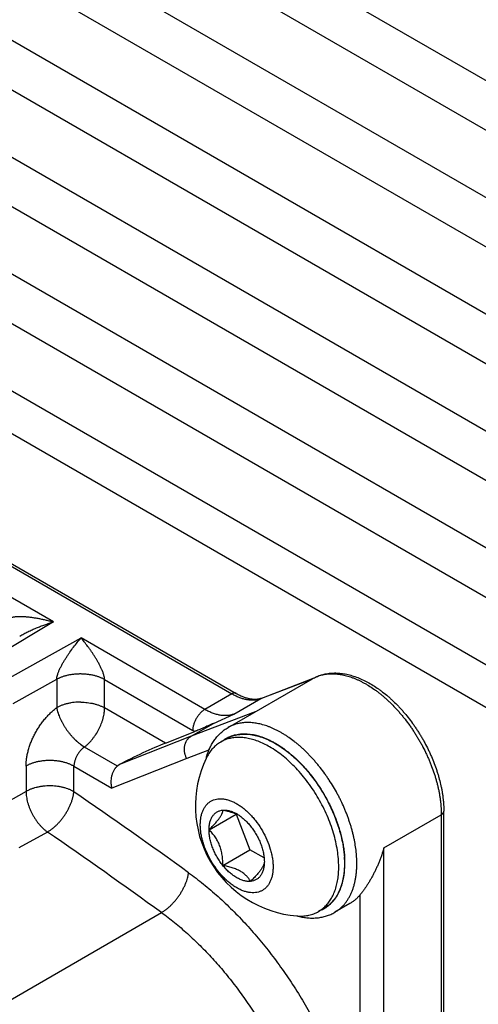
# Model space of a CAD drawing. Header units: inches. Extents: x 0 to 34, y 0 to 22.
# Tile 25 of 124: x 2.8 to 3.2, y 17.2 to 18.1. Entities that reach past the tile are written whole.
import ezdxf

# ---------------------------------------------------------------- set-up
doc = ezdxf.new("R2010")
doc.units = ezdxf.units.IN
doc.header["$LTSCALE"] = 1.87
doc.header["$MEASUREMENT"] = 0
doc.layers.get('0').update_dxf_attribs({"linetype": 'CONTINUOUS'})

msp = doc.modelspace()

# ---------------------------------------------------------------- linework, layer by layer
at = {"color": 7, "linetype": 'CONTINUOUS'}
for p, q in [((7.19459, 15.75313), (1.18418, 19.22346)), ((7.21034, 15.69835), (1.19993, 19.16869)), ((7.19459, 15.64535), (1.18418, 19.11569)), ((7.21034, 15.59058), (1.19993, 19.06091)), ((7.19459, 15.53758), (1.18418, 19.00791)), ((7.21034, 15.4828), (1.19993, 18.95314)), ((7.19459, 15.42981), (1.18418, 18.90014)), ((7.21034, 15.37503), (1.19993, 18.84536)), ((7.19459, 15.32203), (1.18418, 18.79237)), ((7.21034, 15.26726), (1.19993, 18.73759)), ((7.19459, 15.21426), (1.18418, 18.68459)), ((7.26832, 15.13213), (1.1872, 18.64329)), ((2.09847, 17.99477), (2.98716, 17.48165)), ((2.10241, 17.99516), (2.9911, 17.48204)), ((2.82234, 17.54788), (2.53731, 17.71245)), ((2.82234, 17.54788), (2.75122, 17.50536)), ((2.77426, 17.49206), (2.84791, 17.53312)), ((2.96211, 17.46718), (2.84791, 17.53312)), ((2.7852, 17.47266), (2.82545, 17.4951)), ((2.82545, 17.4951), (2.82545, 17.46884)), ((2.8696, 17.46862), (2.8696, 17.49488)), ((2.8696, 17.49488), (2.95097, 17.44789)), ((2.98357, 17.45053), (3.06152, 17.49554)), ((3.01384, 17.47736), (3.06152, 17.49554)), ((3.01459, 17.47772), (3.06149, 17.4956)), ((2.98716, 17.48165), (2.96211, 17.46718)), ((2.98878, 17.4629), (3.01384, 17.47736)), ((3.01384, 17.47736), (3.01459, 17.47772)), ((2.92581, 17.43617), (2.8696, 17.46862)), ((3.00862, 17.465), (2.94935, 17.4424)), ((2.96999, 17.45432), (2.98878, 17.4629)), ((2.92581, 17.43617), (2.95286, 17.44684)), ((2.94935, 17.4424), (2.96999, 17.45432)), ((2.95286, 17.44684), (2.95097, 17.44789)), ((2.94935, 17.4424), (2.88349, 17.41641)), ((2.98209, 17.44024), (2.97673, 17.43715)), ((2.84739, 17.43502), (2.85104, 17.43255)), ((2.88141, 17.41502), (2.85104, 17.43255)), ((2.96627, 17.42996), (2.94535, 17.42198)), ((2.94535, 17.42198), (2.87614, 17.39467)), ((2.79713, 17.41502), (2.79713, 17.39156)), ((2.84128, 17.39134), (2.84128, 17.41479)), ((2.84128, 17.41479), (2.87614, 17.39467)), ((2.88349, 17.41641), (2.88141, 17.41502)), ((2.79713, 17.39156), (2.77067, 17.37686)), ((2.96599, 17.3562), (2.99098, 17.37063)), ((2.99111, 17.3708), (2.99098, 17.37063)), ((2.99098, 17.37063), (3.00374, 17.33775)), ((3.12743, 17.33958), (3.18033, 17.37012)), ((3.18033, 17.37012), (3.18033, 16.24506)), ((3.18263, 16.24828), (3.18263, 17.37333)), ((2.81686, 17.35413), (2.7904, 17.33942)), ((2.97875, 17.32331), (3.00374, 17.33775)), ((3.01677, 17.33023), (3.00374, 17.33775)), ((3.12743, 16.21452), (3.12743, 17.33958)), ((3.10516, 17.29597), (3.10516, 17.06655)), ((3.07234, 17.28392), (3.06698, 17.28083)), ((3.09591, 17.2881), (3.08199, 17.28006)), ((2.73001, 17.16894), (2.9221, 17.27985))]:
    msp.add_line(p, q, dxfattribs=at)
for centre, radius, start, end in [((3.08053, 17.4626), 0.03803, 118.7435, 119.99673), ((3.07786, 17.46723), 0.03269, 118.5512, 119.99665), ((3.01372, 17.52761), 0.05308, 239.98217, 243.737), ((3.00914, 17.49201), 0.01529, 288.01325, 290.85957), ((2.99193, 17.41078), 0.03043, 108.60337, 119.97354), ((2.99705, 17.41431), 0.03024, 119.99284, 126.10838), ((2.99704, 17.41433), 0.03021, 117.68826, 119.9901), ((2.99708, 17.41425), 0.0303, 115.94678, 117.68875), ((3.05518, 17.37823), 0.10181, 154.54434, 265.46546), ((3.0014, 17.40385), 0.04224, 152.69997, 154.56486), ((3.02387, 17.40595), 0.06268, 163.87263, 165.08751), ((2.96153, 17.33126), 0.12391, 46.85116, 47.11571), ((2.9567, 17.32619), 0.13091, 41.46719, 46.82428), ((2.94984, 17.31988), 0.14023, 41.24279, 41.54424), ((2.81295, 17.36313), 0.03255, 115.42779, 119.09298), ((-0.48477, 12.56686), 5.85988, 54.150164, 55.41721), ((2.97643, 17.33586), 0.03792, 66.37531, 66.71572), ((2.97391, 17.34047), 0.03517, 57.2021, 59.9876), ((2.97715, 17.3375), 0.03613, 63.98245, 66.38415), ((-0.4781, 12.57436), 5.80543, 54.148012, 55.419362), ((2.99572, 17.32477), 0.09553, 3.44724, 3.8088), ((3.00046, 17.32503), 0.09078, 0.04848, 3.46197), ((3.01283, 17.32509), 0.08954, 357.97114, 0.01554), ((3.05176, 17.30717), 0.03042, 300.02771, 311.45394), ((3.05732, 17.30994), 0.03034, 292.47286, 299.97643), ((3.0574, 17.3098), 0.03019, 299.98426, 302.10149), ((3.0505, 17.31921), 0.04261, 265.46418, 267.06984), ((3.06358, 17.33739), 0.06283, 254.92629, 255.9638)]:
    msp.add_arc(centre, radius, start, end, dxfattribs=at)
msp.add_ellipse((2.90354, 17.42331), major_axis=(0.03456, 0.01637), ratio=0.073617, start_param=0.836198, end_param=2.154314, dxfattribs=at)
for points, knots in [([(2.77838, 17.54755), (2.77838, 17.5477), (2.7784, 17.54799), (2.77848, 17.54843), (2.77862, 17.54884), (2.77881, 17.54923), (2.77906, 17.54961), (2.77934, 17.54996), (2.77967, 17.55029), (2.78005, 17.55059), (2.78046, 17.55088), (2.78091, 17.55114), (2.78139, 17.55138), (2.7819, 17.5516), (2.78244, 17.5518), (2.783, 17.55198), (2.78359, 17.55214), (2.78441, 17.55234), (2.78548, 17.55254), (2.78681, 17.55273), (2.7882, 17.55286), (2.78964, 17.55294), (2.79111, 17.55298), (2.79262, 17.55297), (2.79415, 17.55293), (2.79625, 17.55282), (2.79892, 17.5526), (2.80216, 17.55221), (2.80546, 17.55172), (2.8088, 17.55113), (2.81217, 17.55044), (2.81555, 17.54967), (2.81895, 17.54882), (2.82121, 17.5482), (2.82234, 17.54788)], [0, 0, 0, 0, 0.009597, 0.018959, 0.028223, 0.037516, 0.046943, 0.056592, 0.066529, 0.076802, 0.087447, 0.098492, 0.109953, 0.121833, 0.134121, 0.146801, 0.159845, 0.173225, 0.200883, 0.229669, 0.259486, 0.290211, 0.321721, 0.353938, 0.38679, 0.420199, 0.488428, 0.558333, 0.629663, 0.70215, 0.77554, 0.849708, 0.924561, 1, 1, 1, 1]), ([(2.79125, 17.53478), (2.79187, 17.53516), (2.79313, 17.53588), (2.79503, 17.53692), (2.79694, 17.53792), (2.7995, 17.53919), (2.80272, 17.54069), (2.80662, 17.54236), (2.81053, 17.54391), (2.81446, 17.54534), (2.81839, 17.54667), (2.82103, 17.54749), (2.82234, 17.54788)], [0, 0, 0, 0, 0.064312, 0.12835, 0.192123, 0.255639, 0.381933, 0.507296, 0.631767, 0.75537, 0.87812, 1, 1, 1, 1]), ([(2.82545, 17.4951), (2.82545, 17.49526), (2.82546, 17.49558), (2.82551, 17.49609), (2.82558, 17.49662), (2.82568, 17.49717), (2.8258, 17.49774), (2.82594, 17.49834), (2.82611, 17.49895), (2.82637, 17.49979), (2.82674, 17.50086), (2.82724, 17.50217), (2.82781, 17.50349), (2.82842, 17.50483), (2.82907, 17.50616), (2.82975, 17.50749), (2.83046, 17.50881), (2.83144, 17.51056), (2.8327, 17.51272), (2.83429, 17.51525), (2.83591, 17.51771), (2.83811, 17.5209), (2.84092, 17.52471), (2.84436, 17.52904), (2.84672, 17.53179), (2.84791, 17.53312)], [0, 0, 0, 0, 0.010593, 0.02189, 0.033857, 0.046452, 0.059626, 0.073328, 0.087504, 0.102096, 0.132331, 0.16374, 0.196045, 0.228953, 0.262198, 0.295664, 0.329271, 0.362934, 0.43015, 0.496967, 0.563127, 0.628514, 0.756616, 0.880596, 1, 1, 1, 1]), ([(2.8696, 17.49488), (2.8696, 17.495), (2.8696, 17.49524), (2.86957, 17.49561), (2.86953, 17.49599), (2.86948, 17.49638), (2.86941, 17.49679), (2.86931, 17.49733), (2.86916, 17.49801), (2.86894, 17.49883), (2.86869, 17.49964), (2.86843, 17.50044), (2.86805, 17.50148), (2.86765, 17.5025), (2.86723, 17.50351), (2.8668, 17.50448), (2.86625, 17.50567), (2.86558, 17.50706), (2.86488, 17.50841), (2.86396, 17.51015), (2.86277, 17.51225), (2.86132, 17.51468), (2.85986, 17.51702), (2.85838, 17.51927), (2.8569, 17.52145), (2.85541, 17.52356), (2.85344, 17.52625), (2.85144, 17.52883), (2.84942, 17.53132), (2.84841, 17.53253), (2.84791, 17.53312)], [0, 0, 0, 0, 0.007991, 0.016355, 0.025035, 0.033974, 0.043118, 0.052417, 0.071302, 0.090363, 0.109425, 0.128385, 0.147189, 0.184224, 0.202442, 0.220463, 0.255935, 0.290697, 0.324809, 0.358329, 0.423781, 0.487371, 0.549332, 0.609837, 0.669013, 0.726955, 0.783734, 0.893986, 0.947517, 1, 1, 1, 1]), ([(2.82545, 17.4951), (2.82579, 17.49529), (2.82648, 17.49566), (2.82757, 17.49618), (2.82871, 17.49669), (2.82991, 17.49717), (2.83116, 17.49763), (2.83292, 17.49821), (2.83476, 17.49871), (2.83667, 17.49914), (2.83816, 17.49942), (2.83968, 17.49966), (2.84123, 17.49986), (2.84281, 17.50002), (2.8444, 17.50013), (2.846, 17.50019), (2.8476, 17.50021), (2.84921, 17.50018), (2.85081, 17.5001), (2.8524, 17.49997), (2.85396, 17.4998), (2.85551, 17.49958), (2.85702, 17.49932), (2.8585, 17.49903), (2.8604, 17.49858), (2.86222, 17.49806), (2.86397, 17.49747), (2.86521, 17.497), (2.86639, 17.4965), (2.86752, 17.49598), (2.86858, 17.49545), (2.86927, 17.49507), (2.8696, 17.49488)], [0, 0, 0, 0, 0.025296, 0.05159, 0.078849, 0.10704, 0.136129, 0.166086, 0.22848, 0.260859, 0.293924, 0.327574, 0.361708, 0.396226, 0.431026, 0.466009, 0.501077, 0.536134, 0.571085, 0.605832, 0.640278, 0.674323, 0.707865, 0.740804, 0.773042, 0.83511, 0.864887, 0.893786, 0.921777, 0.948831, 0.974916, 1, 1, 1, 1]), ([(3.06224, 17.49595), (3.06293, 17.49633), (3.06432, 17.49704), (3.06648, 17.49797), (3.0687, 17.49878), (3.07097, 17.49945), (3.07328, 17.49999), (3.07564, 17.5004), (3.07804, 17.50068), (3.08048, 17.50083), (3.08294, 17.50085), (3.08627, 17.50071), (3.0905, 17.50021), (3.09561, 17.49912), (3.10074, 17.49757), (3.1059, 17.49556), (3.11105, 17.49311), (3.11618, 17.49023), (3.12039, 17.48752), (3.12372, 17.48516), (3.12708, 17.48264), (3.13038, 17.47994), (3.1336, 17.47709), (3.13682, 17.4741), (3.13996, 17.47096), (3.14301, 17.46767), (3.14603, 17.46427), (3.14969, 17.45985), (3.15317, 17.45524), (3.15585, 17.45144), (3.15781, 17.44853), (3.15971, 17.44557), (3.16155, 17.44257), (3.16332, 17.43953), (3.1656, 17.43543), (3.16774, 17.43126), (3.16975, 17.42704), (3.17164, 17.4228), (3.17382, 17.41747), (3.17574, 17.41208), (3.17712, 17.40776), (3.17837, 17.40348), (3.17946, 17.3992), (3.18038, 17.39493), (3.18098, 17.39176), (3.18148, 17.38861), (3.1819, 17.38549), (3.18223, 17.3824), (3.18246, 17.37934), (3.1826, 17.37632), (3.18263, 17.37432), (3.18263, 17.37333)], [0, 0, 0, 0, 0.011957, 0.023916, 0.035901, 0.047936, 0.060041, 0.072233, 0.084525, 0.096928, 0.109453, 0.122116, 0.147904, 0.174402, 0.201688, 0.229821, 0.258837, 0.288749, 0.319551, 0.335279, 0.351218, 0.383697, 0.400226, 0.416934, 0.450847, 0.468033, 0.485354, 0.520352, 0.555738, 0.573543, 0.591403, 0.609303, 0.627229, 0.645165, 0.663097, 0.698888, 0.716718, 0.734486, 0.769774, 0.804645, 0.821891, 0.838995, 0.872721, 0.889327, 0.90575, 0.921984, 0.93802, 0.95385, 0.969463, 0.984849, 1, 1, 1, 1]), ([(3.06224, 17.49594), (3.06284, 17.49628), (3.06409, 17.4969), (3.06601, 17.49772), (3.068, 17.49843), (3.07004, 17.49901), (3.07213, 17.49948), (3.07428, 17.49983), (3.07648, 17.50006), (3.07872, 17.50016), (3.081, 17.50015), (3.08332, 17.50001), (3.08568, 17.49976), (3.08808, 17.49939), (3.0905, 17.49889), (3.09295, 17.49828), (3.09542, 17.49755), (3.09792, 17.49671), (3.10043, 17.49574), (3.10295, 17.49467), (3.10549, 17.49348), (3.10803, 17.49218), (3.11058, 17.49077), (3.114, 17.48873), (3.11739, 17.48649), (3.12073, 17.48408), (3.12324, 17.48215), (3.12573, 17.48013), (3.12821, 17.47801), (3.13066, 17.47581), (3.13391, 17.47273), (3.13709, 17.4695), (3.14017, 17.46614), (3.14246, 17.46353), (3.1447, 17.46084), (3.14764, 17.45716), (3.15048, 17.45337), (3.1532, 17.44947), (3.15519, 17.44649), (3.15711, 17.44345), (3.15898, 17.44038), (3.16078, 17.43726), (3.1631, 17.43306), (3.16527, 17.4288), (3.1673, 17.42448), (3.16875, 17.42122), (3.17011, 17.41795), (3.17183, 17.4136), (3.17338, 17.40922), (3.17477, 17.40482), (3.17573, 17.40154), (3.1766, 17.39828), (3.17738, 17.39503), (3.17807, 17.3918), (3.17867, 17.3886), (3.17918, 17.38543), (3.17959, 17.38228), (3.17992, 17.37918), (3.18015, 17.37612), (3.18029, 17.3731), (3.18033, 17.37111), (3.18033, 17.37012)], [0, 0, 0, 0, 0.010633, 0.021311, 0.03206, 0.042904, 0.053865, 0.06497, 0.076239, 0.087695, 0.099358, 0.111244, 0.123367, 0.135741, 0.148374, 0.161277, 0.174455, 0.187913, 0.201654, 0.215679, 0.229989, 0.244581, 0.259453, 0.2746, 0.305694, 0.32163, 0.337812, 0.354231, 0.370876, 0.387738, 0.404803, 0.439491, 0.457089, 0.474838, 0.492722, 0.510727, 0.547035, 0.565308, 0.583639, 0.602012, 0.62041, 0.638816, 0.657215, 0.693922, 0.7122, 0.730405, 0.748521, 0.766534, 0.802183, 0.819792, 0.837237, 0.854505, 0.871581, 0.888455, 0.905115, 0.921552, 0.937754, 0.953712, 0.969413, 0.984846, 1, 1, 1, 1]), ([(2.8476, 17.47395), (2.84659, 17.47395), (2.84455, 17.47391), (2.84153, 17.47367), (2.83856, 17.47326), (2.83567, 17.47269), (2.83334, 17.47208), (2.83154, 17.47151), (2.83024, 17.47105), (2.82897, 17.47055), (2.82775, 17.47002), (2.82658, 17.46945), (2.82582, 17.46905), (2.82545, 17.46884)], [0, 0, 0, 0, 0.132926, 0.265226, 0.395902, 0.524173, 0.649336, 0.710559, 0.770773, 0.829903, 0.887869, 0.944593, 1, 1, 1, 1]), ([(2.8476, 17.47395), (2.84862, 17.47394), (2.85065, 17.47388), (2.85367, 17.47361), (2.85662, 17.47317), (2.85949, 17.47257), (2.86181, 17.47193), (2.86359, 17.47135), (2.86488, 17.47087), (2.86613, 17.47036), (2.86733, 17.46982), (2.86849, 17.46924), (2.86924, 17.46883), (2.8696, 17.46862)], [0, 0, 0, 0, 0.133424, 0.266071, 0.396943, 0.52526, 0.65033, 0.711457, 0.771544, 0.830518, 0.888302, 0.94482, 1, 1, 1, 1]), ([(2.9911, 17.48204), (2.99104, 17.48207), (2.9909, 17.48214), (2.9907, 17.48223), (2.99048, 17.4823), (2.99018, 17.48237), (2.98978, 17.48242), (2.98929, 17.4824), (2.98877, 17.48231), (2.98824, 17.48216), (2.9877, 17.48193), (2.98734, 17.48175), (2.98716, 17.48165)], [0, 0, 0, 0, 0.05392, 0.108091, 0.162763, 0.218181, 0.332063, 0.451393, 0.577388, 0.710814, 0.851763, 1, 1, 1, 1]), ([(2.99023, 17.48001), (2.99076, 17.47974), (2.99183, 17.47925), (2.99394, 17.47835), (2.99606, 17.47759), (2.99817, 17.47698), (2.99972, 17.47662), (3.00125, 17.47633), (3.00277, 17.47612), (3.00425, 17.47599), (3.00572, 17.47594), (3.00715, 17.47597), (3.00856, 17.47609), (3.00993, 17.47628), (3.01127, 17.47656), (3.01258, 17.47692), (3.01342, 17.47721), (3.01384, 17.47736)], [0, 0, 0, 0, 0.072807, 0.1441, 0.28204, 0.348742, 0.413965, 0.477751, 0.540155, 0.601245, 0.661101, 0.719813, 0.777483, 0.83422, 0.890137, 0.945354, 1, 1, 1, 1]), ([(2.9911, 17.48204), (2.99166, 17.48172), (2.99277, 17.4811), (2.99444, 17.48025), (2.99609, 17.47949), (2.99772, 17.47883), (2.99931, 17.47825), (3.00087, 17.47776), (3.0024, 17.47736), (3.00388, 17.47705), (3.00531, 17.47683), (3.00669, 17.47669), (3.00802, 17.47663), (3.0093, 17.47665), (3.01052, 17.47675), (3.01169, 17.47691), (3.01281, 17.47715), (3.01352, 17.47736), (3.01387, 17.47747)], [0, 0, 0, 0, 0.08087, 0.159364, 0.235423, 0.308995, 0.380037, 0.448516, 0.514406, 0.577685, 0.638364, 0.69653, 0.752287, 0.805739, 0.857011, 0.906317, 0.9539, 1, 1, 1, 1]), ([(2.79713, 17.41502), (2.79713, 17.4153), (2.79713, 17.41587), (2.79716, 17.41673), (2.7972, 17.4176), (2.79727, 17.41877), (2.79741, 17.42025), (2.79772, 17.42267), (2.79815, 17.42511), (2.79871, 17.42757), (2.79919, 17.42944), (2.79973, 17.43132), (2.80054, 17.43384), (2.80146, 17.43635), (2.80249, 17.43884), (2.80333, 17.44071), (2.80421, 17.44256), (2.80515, 17.4444), (2.80614, 17.44622), (2.80751, 17.44861), (2.80935, 17.45153), (2.81133, 17.45434), (2.81299, 17.45651), (2.81427, 17.45809), (2.81558, 17.45962), (2.81735, 17.4616), (2.81964, 17.46393), (2.82203, 17.4661), (2.82397, 17.46771), (2.82496, 17.46847), (2.82545, 17.46884)], [0, 0, 0, 0, 0.013549, 0.02724, 0.04107, 0.05504, 0.083392, 0.112279, 0.17156, 0.201901, 0.23266, 0.2638, 0.295297, 0.359225, 0.391588, 0.424162, 0.456905, 0.489773, 0.522728, 0.55573, 0.6217, 0.68735, 0.719956, 0.752365, 0.784541, 0.816443, 0.87926, 0.940522, 0.970496, 1, 1, 1, 1]), ([(2.82545, 17.46884), (2.8255, 17.4685), (2.82563, 17.4678), (2.82586, 17.46675), (2.82613, 17.46567), (2.82639, 17.46477), (2.82662, 17.46403), (2.82686, 17.46329), (2.82732, 17.46195), (2.82792, 17.46042), (2.82858, 17.45889), (2.82912, 17.45773), (2.82969, 17.45656), (2.8303, 17.45539), (2.83094, 17.45422), (2.83184, 17.45267), (2.8328, 17.45112), (2.83381, 17.4496), (2.83485, 17.44809), (2.83595, 17.44662), (2.83709, 17.44517), (2.83781, 17.44429), (2.8384, 17.44358), (2.839, 17.44289), (2.83975, 17.44204), (2.84066, 17.44105), (2.8416, 17.44009), (2.84239, 17.43931), (2.84303, 17.43871), (2.84352, 17.43827), (2.84401, 17.43784), (2.84467, 17.43728), (2.84548, 17.4366), (2.84645, 17.43581), (2.84709, 17.43528), (2.84739, 17.43502)], [0, 0, 0, 0, 0.025506, 0.051722, 0.07865, 0.106282, 0.120358, 0.134603, 0.163582, 0.223338, 0.254033, 0.285216, 0.316845, 0.348878, 0.381271, 0.413981, 0.480147, 0.513504, 0.546973, 0.614044, 0.647555, 0.680984, 0.697652, 0.714281, 0.747397, 0.780287, 0.812909, 0.845229, 0.861267, 0.877219, 0.893082, 0.90884, 0.939962, 0.97041, 1, 1, 1, 1]), ([(2.85104, 17.43255), (2.85169, 17.43305), (2.85266, 17.43385), (2.8539, 17.43498), (2.85514, 17.43617), (2.85635, 17.43743), (2.85751, 17.43876), (2.85866, 17.44014), (2.86004, 17.44194), (2.86211, 17.44496), (2.86441, 17.44893), (2.86629, 17.45308), (2.86751, 17.45646), (2.86814, 17.45857), (2.86856, 17.46024), (2.86893, 17.46188), (2.86921, 17.46351), (2.86941, 17.46513), (2.86956, 17.46669), (2.8696, 17.46785), (2.8696, 17.46862)], [0, 0, 0, 0, 0.059167, 0.089491, 0.120253, 0.182917, 0.214753, 0.246875, 0.311831, 0.377479, 0.509454, 0.640143, 0.704203, 0.766972, 0.797787, 0.82818, 0.887575, 0.916527, 0.944936, 1, 1, 1, 1]), ([(2.96211, 17.46718), (2.96174, 17.46697), (2.96099, 17.46649), (2.95991, 17.46568), (2.95885, 17.46476), (2.95783, 17.46374), (2.95684, 17.46263), (2.95591, 17.46145), (2.95503, 17.46019), (2.95422, 17.45888), (2.95349, 17.45752), (2.95284, 17.45613), (2.95228, 17.45473), (2.95181, 17.45332), (2.95144, 17.45192), (2.95117, 17.45054), (2.95101, 17.4492), (2.95097, 17.44832), (2.95097, 17.44789)], [0, 0, 0, 0, 0.055772, 0.114148, 0.174796, 0.237376, 0.301558, 0.366993, 0.433285, 0.500006, 0.566727, 0.633018, 0.698452, 0.762633, 0.825211, 0.885857, 0.944231, 1, 1, 1, 1]), ([(2.98878, 17.4629), (2.98832, 17.46272), (2.98737, 17.4624), (2.9859, 17.46202), (2.98439, 17.46174), (2.98284, 17.46155), (2.98125, 17.46148), (2.97962, 17.4615), (2.97796, 17.46162), (2.97627, 17.46184), (2.97456, 17.46217), (2.97282, 17.46259), (2.97106, 17.46312), (2.96929, 17.46374), (2.9675, 17.46446), (2.9657, 17.46527), (2.9639, 17.46618), (2.96271, 17.46684), (2.96211, 17.46718)], [0, 0, 0, 0, 0.053544, 0.10773, 0.162716, 0.218644, 0.275652, 0.33387, 0.393412, 0.454379, 0.516857, 0.580913, 0.646597, 0.713949, 0.78299, 0.853704, 0.926055, 1, 1, 1, 1]), ([(2.96999, 17.45432), (2.96841, 17.4536), (2.96607, 17.45253), (2.96299, 17.45115), (2.96077, 17.45017), (2.95864, 17.44924), (2.95661, 17.44837), (2.95498, 17.4477), (2.95375, 17.44719), (2.95315, 17.44696), (2.95286, 17.44684)], [0, 0, 0, 0, 0.278577, 0.412714, 0.54254, 0.667256, 0.785885, 0.89727, 0.949822, 1, 1, 1, 1]), ([(2.96366, 17.42337), (2.96408, 17.42484), (2.96503, 17.42771), (2.9665, 17.43118), (2.96782, 17.43383), (2.96889, 17.43574), (2.97003, 17.43758), (2.97125, 17.43935), (2.97254, 17.44104), (2.97391, 17.44266), (2.97535, 17.44419), (2.97686, 17.44564), (2.97843, 17.44701), (2.98008, 17.44828), (2.98179, 17.44946), (2.98297, 17.45019), (2.98357, 17.45053)], [0, 0, 0, 0, 0.133029, 0.262924, 0.32682, 0.390078, 0.452761, 0.514925, 0.576609, 0.63786, 0.698731, 0.759284, 0.819598, 0.879759, 0.939861, 1, 1, 1, 1]), ([(3.10238, 17.32511), (3.10238, 17.32611), (3.10234, 17.32811), (3.1022, 17.33115), (3.10197, 17.33423), (3.10152, 17.33843), (3.10089, 17.34267), (3.10009, 17.34694), (3.09939, 17.35019), (3.0986, 17.35346), (3.09772, 17.35674), (3.09676, 17.36004), (3.0957, 17.36334), (3.09457, 17.36665), (3.09334, 17.36995), (3.09204, 17.37325), (3.09019, 17.37765), (3.08819, 17.382), (3.08604, 17.3863), (3.08267, 17.3927), (3.07896, 17.39892), (3.07493, 17.40492), (3.07218, 17.40884), (3.06932, 17.41264), (3.06635, 17.41633), (3.06409, 17.41901), (3.06178, 17.42163), (3.05943, 17.42416), (3.05705, 17.42662), (3.05463, 17.429), (3.05218, 17.43129), (3.04971, 17.43349), (3.04721, 17.43559), (3.04388, 17.43826), (3.0405, 17.44075), (3.03707, 17.44305), (3.03451, 17.44465), (3.03195, 17.44615), (3.02939, 17.44754), (3.02683, 17.44882), (3.02428, 17.44998), (3.02175, 17.45103), (3.01842, 17.45226), (3.01509, 17.45328), (3.01178, 17.45406), (3.00935, 17.45451), (3.00695, 17.45485), (3.00459, 17.45507), (3.00227, 17.45516), (2.99998, 17.45513), (2.99774, 17.45498), (2.99555, 17.45471), (2.99341, 17.45432), (2.99132, 17.4538), (2.98929, 17.45317), (2.98731, 17.45241), (2.9854, 17.45154), (2.98417, 17.45088), (2.98357, 17.45053)], [0, 0, 0, 0, 0.015186, 0.030653, 0.04639, 0.062385, 0.0951, 0.111803, 0.12872, 0.145841, 0.163155, 0.180646, 0.198302, 0.216107, 0.234047, 0.252105, 0.270267, 0.306836, 0.325213, 0.343629, 0.417326, 0.435686, 0.453986, 0.490336, 0.508356, 0.526253, 0.54401, 0.561612, 0.579046, 0.596298, 0.613355, 0.630204, 0.646832, 0.66323, 0.695288, 0.710934, 0.726313, 0.741418, 0.756245, 0.770788, 0.785046, 0.799017, 0.812702, 0.839215, 0.852058, 0.864632, 0.876948, 0.889015, 0.900847, 0.912461, 0.923873, 0.935103, 0.946174, 0.957108, 0.96793, 0.978668, 0.989348, 1, 1, 1, 1]), ([(2.94535, 17.42198), (2.94512, 17.42244), (2.94469, 17.42338), (2.94424, 17.42459), (2.94395, 17.42557), (2.94369, 17.42657), (2.9435, 17.42757), (2.94336, 17.42858), (2.9433, 17.42934), (2.94326, 17.43009), (2.94325, 17.43108), (2.94333, 17.43231), (2.94354, 17.43375), (2.94388, 17.43515), (2.94426, 17.43626), (2.94463, 17.43711), (2.94503, 17.43792), (2.9456, 17.43888), (2.94627, 17.43977), (2.94685, 17.44042), (2.94746, 17.44103), (2.94827, 17.44172), (2.94898, 17.44219), (2.94935, 17.4424)], [0, 0, 0, 0, 0.067497, 0.135186, 0.169002, 0.202739, 0.269857, 0.303209, 0.336389, 0.369377, 0.402156, 0.466991, 0.530765, 0.593371, 0.654753, 0.684986, 0.714908, 0.773836, 0.831665, 0.860225, 0.888567, 0.944631, 1, 1, 1, 1]), ([(2.98209, 17.44024), (2.98282, 17.44066), (2.98434, 17.44146), (2.98672, 17.44245), (2.9892, 17.44325), (2.99265, 17.44407), (2.99721, 17.44457), (3.00291, 17.44438), (3.00883, 17.44338), (3.01491, 17.44161), (3.02111, 17.43907), (3.02518, 17.43694), (3.02721, 17.43577)], [0, 0, 0, 0, 0.053914, 0.108086, 0.162769, 0.218203, 0.332117, 0.451454, 0.577348, 0.71054, 0.851445, 1, 1, 1, 1]), ([(3.02186, 17.43267), (3.02011, 17.43368), (3.01663, 17.43553), (3.01133, 17.43783), (3.0061, 17.43958), (3.00097, 17.44077), (2.99599, 17.44138), (2.99118, 17.44141), (2.98658, 17.44086), (2.98364, 17.4401), (2.98222, 17.43963)], [0, 0, 0, 0, 0.145756, 0.285097, 0.418003, 0.544653, 0.665432, 0.780967, 0.892122, 1, 1, 1, 1]), ([(2.98382, 17.4415), (2.98456, 17.44186), (2.98568, 17.44235), (2.98722, 17.44292), (2.98879, 17.44343), (2.99081, 17.44395), (2.99288, 17.44433), (2.99457, 17.44454), (2.99586, 17.44465), (2.99717, 17.44472), (2.99895, 17.44476), (3.00121, 17.44468), (3.00397, 17.44442), (3.00677, 17.44397), (3.00962, 17.44335), (3.01251, 17.44255), (3.01543, 17.44158), (3.01837, 17.44044), (3.02133, 17.43912), (3.02431, 17.43764), (3.02627, 17.43656), (3.02725, 17.43599)], [0, 0, 0, 0, 0.053666, 0.080652, 0.107773, 0.162516, 0.218112, 0.246293, 0.274756, 0.303522, 0.332609, 0.391814, 0.452503, 0.514783, 0.578742, 0.644441, 0.711925, 0.781221, 0.85234, 0.925274, 1, 1, 1, 1]), ([(2.85104, 17.43255), (2.8507, 17.43231), (2.85002, 17.43179), (2.84904, 17.43095), (2.84809, 17.43003), (2.84718, 17.42903), (2.84631, 17.42798), (2.84549, 17.42688), (2.84473, 17.42573), (2.84404, 17.42454), (2.84341, 17.42333), (2.84286, 17.42209), (2.84238, 17.42085), (2.84199, 17.4196), (2.84168, 17.41837), (2.84145, 17.41715), (2.84131, 17.41596), (2.84128, 17.41518), (2.84128, 17.41479)], [0, 0, 0, 0, 0.060097, 0.121894, 0.18512, 0.24948, 0.314661, 0.380345, 0.446213, 0.511951, 0.577264, 0.641878, 0.705518, 0.767911, 0.82879, 0.887905, 0.945035, 1, 1, 1, 1]), ([(2.97673, 17.43715), (2.97606, 17.43676), (2.97475, 17.43594), (2.97289, 17.43455), (2.97111, 17.43301), (2.96887, 17.43075), (2.96632, 17.42755), (2.96463, 17.42471), (2.96386, 17.42322)], [0, 0, 0, 0, 0.120344, 0.241164, 0.362921, 0.486057, 0.737963, 1, 1, 1, 1]), ([(3.08567, 17.32214), (3.08567, 17.32461), (3.08545, 17.32966), (3.08452, 17.33734), (3.08299, 17.34523), (3.08088, 17.35325), (3.0782, 17.36132), (3.07498, 17.36937), (3.07125, 17.37732), (3.06705, 17.38509), (3.06241, 17.39262), (3.05739, 17.39982), (3.05203, 17.40663), (3.04638, 17.41298), (3.0405, 17.41882), (3.03444, 17.42408), (3.02826, 17.42873), (3.02399, 17.43144), (3.02186, 17.43267)], [0, 0, 0, 0, 0.055838, 0.114199, 0.174814, 0.237401, 0.301614, 0.367075, 0.433379, 0.500107, 0.56683, 0.633119, 0.698555, 0.762735, 0.825284, 0.885865, 0.944182, 1, 1, 1, 1]), ([(3.02721, 17.43577), (3.02903, 17.43472), (3.03266, 17.43244), (3.03795, 17.4286), (3.04317, 17.4243), (3.04827, 17.41957), (3.05323, 17.41443), (3.05965, 17.40705), (3.06707, 17.39706), (3.07481, 17.38419), (3.08021, 17.3729), (3.08379, 17.36369), (3.08607, 17.3568), (3.08794, 17.34995), (3.08892, 17.34538), (3.08933, 17.34311)], [0, 0, 0, 0, 0.054889, 0.111936, 0.170939, 0.231707, 0.294021, 0.357621, 0.487525, 0.619118, 0.749951, 0.814346, 0.877663, 0.93963, 1, 1, 1, 1]), ([(3.02725, 17.43599), (3.02885, 17.43507), (3.03123, 17.43359), (3.03434, 17.43146), (3.03748, 17.42917), (3.04057, 17.42671), (3.0436, 17.4241), (3.04511, 17.42274), (3.04585, 17.42205)], [0, 0, 0, 0, 0.238211, 0.360443, 0.484667, 0.738791, 0.868557, 1, 1, 1, 1]), ([(2.84128, 17.41479), (2.84095, 17.41499), (2.84026, 17.41536), (2.8392, 17.4159), (2.83808, 17.41642), (2.83689, 17.41691), (2.83566, 17.41738), (2.83392, 17.41797), (2.8321, 17.41849), (2.83021, 17.41894), (2.82873, 17.41924), (2.82722, 17.41949), (2.82567, 17.41971), (2.82411, 17.41988), (2.82252, 17.42001), (2.82092, 17.42009), (2.81932, 17.42013), (2.81771, 17.42011), (2.81611, 17.42005), (2.81452, 17.41994), (2.81294, 17.41978), (2.81139, 17.41958), (2.80987, 17.41934), (2.80838, 17.41906), (2.80647, 17.41864), (2.80462, 17.41813), (2.80285, 17.41755), (2.8016, 17.4171), (2.8004, 17.41661), (2.79925, 17.41611), (2.79816, 17.41558), (2.79746, 17.41521), (2.79713, 17.41502)], [0, 0, 0, 0, 0.02501, 0.051021, 0.078, 0.105918, 0.134745, 0.164452, 0.226391, 0.258572, 0.29146, 0.324956, 0.358962, 0.393376, 0.428101, 0.463037, 0.498089, 0.533161, 0.568158, 0.602981, 0.637529, 0.671702, 0.705398, 0.738514, 0.77095, 0.833472, 0.863499, 0.892661, 0.920926, 0.94826, 0.97463, 1, 1, 1, 1]), ([(2.88141, 17.41502), (2.88109, 17.41474), (2.88064, 17.41431), (2.88006, 17.41369), (2.87965, 17.41319), (2.87924, 17.41267), (2.87873, 17.41195), (2.87813, 17.41099), (2.8775, 17.40977), (2.87694, 17.4085), (2.87647, 17.40717), (2.87608, 17.4058), (2.87578, 17.4044), (2.87549, 17.40252), (2.87539, 17.40062), (2.87546, 17.39874), (2.87559, 17.39735), (2.87581, 17.39599), (2.87602, 17.3951), (2.87614, 17.39467)], [0, 0, 0, 0, 0.056686, 0.085671, 0.115051, 0.1448, 0.174892, 0.236023, 0.2983, 0.361531, 0.425513, 0.490022, 0.55483, 0.619726, 0.748866, 0.812825, 0.876138, 0.938602, 1, 1, 1, 1]), ([(3.05528, 17.41232), (3.0578, 17.40945), (3.06142, 17.40497), (3.06591, 17.3987), (3.06913, 17.39383), (3.07218, 17.38882), (3.07598, 17.38201), (3.07939, 17.37501), (3.08237, 17.36789), (3.08436, 17.36254), (3.08612, 17.35718), (3.08762, 17.35185), (3.08888, 17.34656), (3.08988, 17.34134), (3.09061, 17.3362), (3.09093, 17.3328), (3.09104, 17.33112)], [0, 0, 0, 0, 0.127024, 0.191474, 0.256307, 0.321343, 0.3864, 0.515826, 0.579861, 0.643203, 0.705684, 0.767143, 0.827428, 0.886411, 0.943975, 1, 1, 1, 1]), ([(2.84128, 17.39134), (2.84093, 17.39154), (2.84022, 17.39193), (2.83913, 17.39248), (2.83799, 17.393), (2.83641, 17.39366), (2.83476, 17.39425), (2.83306, 17.39476), (2.83175, 17.39512), (2.83041, 17.39544), (2.82905, 17.39573), (2.82766, 17.39598), (2.82578, 17.39626), (2.8234, 17.39652), (2.81956, 17.39673), (2.81617, 17.39664), (2.8133, 17.39637), (2.81188, 17.3962), (2.81047, 17.396), (2.80909, 17.39575), (2.80772, 17.39547), (2.80594, 17.39505), (2.80421, 17.39455), (2.80252, 17.39399), (2.8013, 17.39353), (2.80012, 17.39305), (2.79935, 17.3927), (2.79898, 17.39252)], [0, 0, 0, 0, 0.027356, 0.055346, 0.083939, 0.1131, 0.172976, 0.203633, 0.234724, 0.266213, 0.298065, 0.330238, 0.362688, 0.428234, 0.494347, 0.626738, 0.659622, 0.692322, 0.724791, 0.756984, 0.788864, 0.82039, 0.882232, 0.912477, 0.942214, 0.971402, 1, 1, 1, 1]), ([(2.79713, 17.39157), (2.79713, 17.39076), (2.79719, 17.38911), (2.79747, 17.38659), (2.79792, 17.38401), (2.79856, 17.38139), (2.79937, 17.37873), (2.80035, 17.37608), (2.80148, 17.37345), (2.80276, 17.37086), (2.80418, 17.36833), (2.80572, 17.36589), (2.80737, 17.36356), (2.80912, 17.36135), (2.81096, 17.35928), (2.81286, 17.35738), (2.81482, 17.35566), (2.81618, 17.35461), (2.81686, 17.35413)], [0, 0, 0, 0, 0.055475, 0.113321, 0.173322, 0.235216, 0.298705, 0.363455, 0.429114, 0.495311, 0.561671, 0.627812, 0.693354, 0.757933, 0.821197, 0.88282, 0.942506, 1, 1, 1, 1]), ([(2.83323, 17.37035), (2.8338, 17.37121), (2.83488, 17.37295), (2.83635, 17.37562), (2.83744, 17.37787), (2.83822, 17.37969), (2.83876, 17.38103), (2.83926, 17.38238), (2.8397, 17.38371), (2.84009, 17.38503), (2.84044, 17.38633), (2.84073, 17.38762), (2.84097, 17.38888), (2.84115, 17.39012), (2.84124, 17.39094), (2.84128, 17.39134)], [0, 0, 0, 0, 0.135726, 0.270213, 0.402346, 0.467258, 0.531262, 0.594261, 0.656166, 0.716891, 0.776356, 0.834481, 0.891183, 0.946381, 1, 1, 1, 1]), ([(2.95792, 17.36086), (2.95792, 17.36209), (2.95802, 17.36451), (2.95849, 17.368), (2.95916, 17.37074), (2.95986, 17.37278), (2.96064, 17.37467), (2.9618, 17.37685), (2.9635, 17.37916), (2.96548, 17.38111), (2.96772, 17.38267), (2.97019, 17.38382), (2.97286, 17.38456), (2.97571, 17.38488), (2.97818, 17.38479), (2.98021, 17.38453), (2.98232, 17.38411), (2.98503, 17.38332), (2.98829, 17.38198), (2.99158, 17.38026), (2.99487, 17.37817), (2.99813, 17.37572), (3.00132, 17.37295), (3.00442, 17.36988), (3.00739, 17.36653), (3.01117, 17.36173), (3.0154, 17.35526), (3.01956, 17.34703), (3.02218, 17.33991), (3.02368, 17.33422), (3.02449, 17.33007), (3.02498, 17.32603), (3.02509, 17.32337), (3.02509, 17.32207)], [0, 0, 0, 0, 0.030985, 0.060382, 0.088168, 0.101486, 0.114441, 0.139335, 0.163098, 0.18605, 0.208577, 0.231104, 0.254055, 0.277818, 0.30271, 0.315665, 0.328984, 0.356767, 0.38615, 0.417141, 0.449689, 0.483696, 0.519022, 0.555494, 0.592915, 0.631064, 0.708569, 0.786077, 0.861623, 0.8981, 0.933432, 0.967456, 1, 1, 1, 1]), ([(2.96599, 17.3562), (2.96696, 17.35717), (2.96884, 17.35908), (2.97108, 17.36149), (2.97274, 17.36337), (2.97386, 17.3647), (2.97487, 17.36598), (2.97577, 17.3672), (2.97654, 17.36835), (2.97719, 17.36942), (2.97771, 17.37041), (2.97822, 17.37157), (2.97856, 17.37266), (2.97872, 17.37367), (2.97875, 17.37413), (2.97875, 17.37434)], [0, 0, 0, 0, 0.182835, 0.355895, 0.437452, 0.514834, 0.587369, 0.654453, 0.715636, 0.770904, 0.820422, 0.864618, 0.939203, 0.970986, 1, 1, 1, 1]), ([(2.96599, 17.3562), (2.96599, 17.35744), (2.96612, 17.35984), (2.96675, 17.36326), (2.96782, 17.36632), (2.96907, 17.36856), (2.97026, 17.37009), (2.97124, 17.3711), (2.9723, 17.37198), (2.97345, 17.37274), (2.97467, 17.37335), (2.97642, 17.374), (2.97781, 17.37426), (2.97875, 17.37434)], [0, 0, 0, 0, 0.151816, 0.293075, 0.424046, 0.546035, 0.604385, 0.661396, 0.717478, 0.773087, 0.828705, 0.884814, 1, 1, 1, 1]), ([(2.97875, 17.37434), (2.97974, 17.37443), (2.98182, 17.3744), (2.985, 17.37379), (2.98828, 17.37263), (2.99043, 17.37155), (2.9915, 17.37092)], [0, 0, 0, 0, 0.223376, 0.463282, 0.721965, 1, 1, 1, 1]), ([(2.97875, 17.37434), (2.97986, 17.37413), (2.98207, 17.37367), (2.98532, 17.37285), (2.98844, 17.37188), (2.99045, 17.37111), (2.99142, 17.3707)], [0, 0, 0, 0, 0.258242, 0.512267, 0.76023, 1, 1, 1, 1]), ([(2.81686, 17.35413), (2.81723, 17.35434), (2.81797, 17.35479), (2.81906, 17.35551), (2.82016, 17.35628), (2.82126, 17.35711), (2.82234, 17.35798), (2.8238, 17.35923), (2.82558, 17.3609), (2.82764, 17.36306), (2.82962, 17.36537), (2.8315, 17.3678), (2.83267, 17.36949), (2.83323, 17.37035)], [0, 0, 0, 0, 0.054956, 0.111362, 0.169127, 0.228155, 0.288351, 0.349626, 0.475038, 0.603651, 0.734647, 0.867133, 1, 1, 1, 1]), ([(2.99296, 17.37003), (2.99398, 17.36938), (2.996, 17.36794), (2.99888, 17.36548), (3.00167, 17.36269), (3.00341, 17.36067), (3.00426, 17.35961)], [0, 0, 0, 0, 0.234913, 0.481003, 0.736752, 1, 1, 1, 1]), ([(3.18033, 17.37012), (3.1805, 17.37022), (3.18084, 17.37043), (3.1813, 17.37079), (3.1817, 17.37117), (3.18204, 17.37158), (3.1823, 17.372), (3.18246, 17.37237), (3.18255, 17.37266), (3.1826, 17.37289), (3.18263, 17.37311), (3.18263, 17.37326), (3.18263, 17.37333)], [0, 0, 0, 0, 0.148231, 0.289175, 0.422598, 0.548593, 0.667924, 0.781809, 0.837229, 0.891904, 0.946078, 1, 1, 1, 1]), ([(2.9915, 17.30268), (2.99038, 17.30333), (2.98813, 17.30476), (2.98488, 17.3072), (2.98169, 17.30998), (2.97751, 17.31412), (2.97266, 17.31995), (2.9676, 17.32766), (2.96345, 17.3359), (2.96083, 17.34302), (2.95933, 17.34871), (2.95852, 17.35286), (2.95803, 17.3569), (2.95792, 17.35956), (2.95792, 17.36086)], [0, 0, 0, 0, 0.055837, 0.114197, 0.174806, 0.237385, 0.366989, 0.499971, 0.632956, 0.762574, 0.825159, 0.88578, 0.944158, 1, 1, 1, 1]), ([(2.97875, 17.32331), (2.97875, 17.32488), (2.97866, 17.32802), (2.97818, 17.33271), (2.97728, 17.33731), (2.97589, 17.34174), (2.97397, 17.34588), (2.97162, 17.34967), (2.96895, 17.3531), (2.96699, 17.35519), (2.96599, 17.3562)], [0, 0, 0, 0, 0.129454, 0.25903, 0.388165, 0.515926, 0.641266, 0.763624, 0.883054, 1, 1, 1, 1]), ([(2.97875, 17.32331), (2.97777, 17.32453), (2.97591, 17.32704), (2.97341, 17.33102), (2.97121, 17.33517), (2.96936, 17.33944), (2.96789, 17.34373), (2.96681, 17.34799), (2.96615, 17.35214), (2.96599, 17.35487), (2.96599, 17.3562)], [0, 0, 0, 0, 0.129832, 0.2612, 0.392529, 0.52238, 0.649298, 0.771938, 0.889176, 1, 1, 1, 1]), ([(3.00426, 17.35961), (3.00523, 17.3584), (3.0071, 17.35589), (3.0096, 17.35191), (3.01179, 17.34775), (3.01364, 17.34349), (3.01512, 17.33919), (3.0162, 17.33493), (3.01686, 17.33079), (3.01702, 17.32806), (3.01702, 17.32673)], [0, 0, 0, 0, 0.129832, 0.2612, 0.392529, 0.52238, 0.649298, 0.771938, 0.889176, 1, 1, 1, 1]), ([(3.08933, 17.34311), (3.08993, 17.3398), (3.09083, 17.3333), (3.09119, 17.32376), (3.09052, 17.31482), (3.08884, 17.30662), (3.08616, 17.29929), (3.08306, 17.29394), (3.08013, 17.29026), (3.07775, 17.28782), (3.07516, 17.28569), (3.0733, 17.28448), (3.07234, 17.28392)], [0, 0, 0, 0, 0.154377, 0.300303, 0.437063, 0.564443, 0.68285, 0.793433, 0.846439, 0.898291, 0.949348, 1, 1, 1, 1]), ([(3.12743, 17.33958), (3.12679, 17.33736), (3.12575, 17.33407), (3.12419, 17.32977), (3.12296, 17.32661), (3.12166, 17.32352), (3.12031, 17.32051), (3.1189, 17.31757), (3.11744, 17.31471), (3.11595, 17.31194), (3.11442, 17.30928), (3.11286, 17.30672), (3.11129, 17.30428), (3.10973, 17.30198), (3.10818, 17.29982), (3.10689, 17.29813), (3.10589, 17.29687), (3.1054, 17.29627), (3.10516, 17.29597)], [0, 0, 0, 0, 0.14051, 0.209916, 0.278651, 0.346638, 0.413782, 0.479971, 0.545076, 0.608946, 0.671397, 0.732215, 0.791131, 0.847826, 0.901894, 0.952833, 0.976938, 1, 1, 1, 1]), ([(2.9915, 17.312), (2.99036, 17.31266), (2.98807, 17.31417), (2.98481, 17.31681), (2.98166, 17.31988), (2.9797, 17.32213), (2.97875, 17.32331)], [0, 0, 0, 0, 0.232041, 0.477481, 0.734312, 1, 1, 1, 1]), ([(2.99492, 17.31792), (2.99377, 17.31859), (2.99131, 17.31979), (2.98735, 17.32124), (2.98313, 17.32241), (2.98022, 17.32303), (2.97875, 17.32331)], [0, 0, 0, 0, 0.232782, 0.479621, 0.736559, 1, 1, 1, 1]), ([(3.02509, 17.32207), (3.02509, 17.32083), (3.02499, 17.31842), (3.02452, 17.31493), (3.02385, 17.31219), (3.02315, 17.31015), (3.02237, 17.30826), (3.02121, 17.30608), (3.01951, 17.30377), (3.01753, 17.30182), (3.01529, 17.30026), (3.01282, 17.2991), (3.01014, 17.29836), (3.00729, 17.29805), (3.00483, 17.29813), (3.0028, 17.2984), (3.00068, 17.29882), (2.99797, 17.29961), (2.99471, 17.30094), (2.99257, 17.30206), (2.9915, 17.30268)], [0, 0, 0, 0, 0.074285, 0.144759, 0.211368, 0.243296, 0.274352, 0.33403, 0.390995, 0.446015, 0.500018, 0.554021, 0.609041, 0.666006, 0.725683, 0.756738, 0.788666, 0.855266, 0.925721, 1, 1, 1, 1]), ([(3.01702, 17.32673), (3.01702, 17.32627), (3.01693, 17.32555), (3.01668, 17.32456), (3.01638, 17.32371), (3.01598, 17.3228), (3.01546, 17.3218), (3.01481, 17.32073), (3.01404, 17.31959), (3.01314, 17.31837), (3.01213, 17.31709), (3.01101, 17.31576), (3.00936, 17.31388), (3.00711, 17.31147), (3.00524, 17.30956), (3.00426, 17.30858)], [0, 0, 0, 0, 0.060838, 0.096166, 0.135598, 0.17976, 0.229211, 0.284413, 0.345544, 0.412581, 0.485062, 0.562395, 0.64393, 0.817073, 1, 1, 1, 1]), ([(3.01702, 17.32673), (3.01702, 17.32549), (3.01689, 17.32309), (3.01625, 17.31967), (3.01519, 17.31661), (3.01394, 17.31437), (3.01274, 17.31284), (3.01177, 17.31183), (3.01071, 17.31094), (3.00956, 17.31019), (3.00833, 17.30957), (3.00659, 17.30893), (3.0052, 17.30867), (3.00426, 17.30858)], [0, 0, 0, 0, 0.151816, 0.293075, 0.424046, 0.546035, 0.604385, 0.661396, 0.717478, 0.773087, 0.828705, 0.884814, 1, 1, 1, 1]), ([(3.0719, 17.28437), (3.07302, 17.28535), (3.07514, 17.28752), (3.07791, 17.29122), (3.08028, 17.29541), (3.08224, 17.30003), (3.08378, 17.30506), (3.08488, 17.31046), (3.08553, 17.31619), (3.08567, 17.32013), (3.08567, 17.32214)], [0, 0, 0, 0, 0.107855, 0.219002, 0.334541, 0.455335, 0.581991, 0.714908, 0.854285, 1, 1, 1, 1]), ([(3.07344, 17.28423), (3.07414, 17.28468), (3.07553, 17.28562), (3.07748, 17.28722), (3.07932, 17.28899), (3.08105, 17.29092), (3.08264, 17.29301), (3.08411, 17.29527), (3.08545, 17.29767), (3.08645, 17.29978), (3.08719, 17.30154), (3.08788, 17.30337), (3.08867, 17.30574), (3.08946, 17.30869), (3.09011, 17.31177), (3.09062, 17.31496), (3.09098, 17.31825), (3.09119, 17.32165), (3.09124, 17.32395), (3.09124, 17.32511)], [0, 0, 0, 0, 0.053767, 0.107884, 0.162586, 0.218093, 0.274611, 0.332325, 0.391398, 0.451971, 0.482861, 0.514168, 0.578069, 0.643752, 0.711268, 0.780646, 0.851901, 0.925033, 1, 1, 1, 1]), ([(3.08199, 17.28006), (3.08276, 17.2805), (3.08426, 17.28145), (3.08639, 17.28305), (3.0884, 17.28483), (3.09029, 17.28678), (3.09206, 17.28891), (3.0937, 17.2912), (3.0952, 17.29365), (3.09657, 17.29626), (3.0978, 17.29901), (3.09889, 17.30191), (3.09983, 17.30495), (3.10063, 17.30812), (3.10129, 17.31141), (3.10179, 17.31481), (3.10214, 17.31833), (3.10228, 17.32071), (3.10232, 17.32192)], [0, 0, 0, 0, 0.0545, 0.109234, 0.164435, 0.220321, 0.2771, 0.334963, 0.394079, 0.454595, 0.516635, 0.580307, 0.645698, 0.712879, 0.781902, 0.852781, 0.925493, 1, 1, 1, 1]), ([(2.9221, 17.27985), (2.92247, 17.28006), (2.92321, 17.2805), (2.9243, 17.28122), (2.92541, 17.28199), (2.92689, 17.2831), (2.92834, 17.2843), (2.92977, 17.28558), (2.93084, 17.28659), (2.93189, 17.28764), (2.93293, 17.28873), (2.93395, 17.28986), (2.93528, 17.29141), (2.93688, 17.29342), (2.93868, 17.29592), (2.94034, 17.2985), (2.94161, 17.30071), (2.94255, 17.30249), (2.94342, 17.30425), (2.94421, 17.30602), (2.94491, 17.3078), (2.94553, 17.30953), (2.94607, 17.31125), (2.9465, 17.31296), (2.94677, 17.3142), (2.94699, 17.31542), (2.9471, 17.31622), (2.94714, 17.31662)], [0, 0, 0, 0, 0.02788, 0.056515, 0.085857, 0.115852, 0.17759, 0.20924, 0.241343, 0.273851, 0.30671, 0.339863, 0.373251, 0.440484, 0.507929, 0.5751, 0.641517, 0.674298, 0.706716, 0.77023, 0.801231, 0.831666, 0.89066, 0.919141, 0.946885, 0.973851, 1, 1, 1, 1]), ([(2.94714, 17.31662), (2.94946, 17.31494), (2.95408, 17.31151), (2.96091, 17.30612), (2.96768, 17.30048), (2.9744, 17.29458), (2.98105, 17.28844), (2.98762, 17.28206), (2.99411, 17.27545), (3.0005, 17.26862), (3.00678, 17.26158), (3.01295, 17.25435), (3.019, 17.24692), (3.02492, 17.23931), (3.0307, 17.23153), (3.03633, 17.2236), (3.04181, 17.21551), (3.04713, 17.20729), (3.05228, 17.19894), (3.05726, 17.19048), (3.06205, 17.18191), (3.06666, 17.17325), (3.07107, 17.16452), (3.07667, 17.1528), (3.08187, 17.14095), (3.08664, 17.12901), (3.08999, 17.12005), (3.09312, 17.11109), (3.09601, 17.10213), (3.09866, 17.09319), (3.10108, 17.08428), (3.10326, 17.07541), (3.10456, 17.0695), (3.10516, 17.06655)], [0, 0, 0, 0, 0.028362, 0.057158, 0.086366, 0.115969, 0.145945, 0.176273, 0.20693, 0.23789, 0.26913, 0.300622, 0.332341, 0.364259, 0.396347, 0.428579, 0.460924, 0.493353, 0.525838, 0.558349, 0.590855, 0.623329, 0.655739, 0.688057, 0.752297, 0.784165, 0.815827, 0.847256, 0.878425, 0.909308, 0.939881, 0.970121, 1, 1, 1, 1]), ([(3.00426, 17.30858), (3.00327, 17.30849), (3.00118, 17.30852), (2.998, 17.30913), (2.99472, 17.31029), (2.99258, 17.31138), (2.9915, 17.312)], [0, 0, 0, 0, 0.223376, 0.463282, 0.721965, 1, 1, 1, 1]), ([(3.00426, 17.30858), (3.00375, 17.30946), (3.00262, 17.31121), (3.00054, 17.31368), (2.99797, 17.31599), (2.99599, 17.31731), (2.99492, 17.31792)], [0, 0, 0, 0, 0.227478, 0.466876, 0.72307, 1, 1, 1, 1]), ([(3.10516, 17.29597), (3.1045, 17.29518), (3.10312, 17.29365), (3.10125, 17.29189), (3.09967, 17.29061), (3.09846, 17.28971), (3.09721, 17.28887), (3.09635, 17.28835), (3.09591, 17.2881)], [0, 0, 0, 0, 0.254498, 0.505206, 0.629521, 0.753318, 0.876753, 1, 1, 1, 1]), ([(2.9221, 17.27985), (2.92414, 17.27837), (2.92821, 17.27534), (2.93423, 17.2706), (2.9402, 17.26562), (2.94613, 17.26042), (2.95199, 17.255), (2.95778, 17.24938), (2.9635, 17.24356), (2.96913, 17.23754), (2.97467, 17.23134), (2.9801, 17.22496), (2.98544, 17.21841), (2.99065, 17.2117), (2.99575, 17.20485), (3.00071, 17.19785), (3.00555, 17.19072), (3.01024, 17.18348), (3.01478, 17.17612), (3.01916, 17.16866), (3.02339, 17.16111), (3.02745, 17.15347), (3.03133, 17.14577), (3.03504, 17.13801), (3.03857, 17.1302), (3.04191, 17.12235), (3.04506, 17.11447), (3.04801, 17.10658), (3.05077, 17.09868), (3.05332, 17.09078), (3.05566, 17.0829), (3.05779, 17.07504), (3.05971, 17.06723), (3.06085, 17.06202), (3.06139, 17.05942)], [0, 0, 0, 0, 0.028351, 0.057147, 0.086362, 0.11597, 0.145948, 0.176275, 0.206929, 0.237889, 0.269128, 0.300621, 0.33234, 0.364257, 0.396346, 0.428577, 0.460922, 0.493351, 0.525836, 0.558347, 0.590853, 0.623326, 0.655736, 0.688055, 0.720252, 0.752298, 0.784166, 0.815826, 0.847253, 0.878423, 0.909312, 0.939892, 0.970131, 1, 1, 1, 1]), ([(3.04833, 17.27666), (3.05002, 17.27657), (3.05335, 17.2766), (3.05743, 17.2772), (3.06054, 17.27802), (3.06351, 17.27904), (3.06564, 17.28005), (3.06698, 17.28083)], [0, 0, 0, 0, 0.262209, 0.514177, 0.637314, 0.759057, 1, 1, 1, 1]), ([(3.04834, 17.27644), (3.04983, 17.27607), (3.05282, 17.27544), (3.0573, 17.27487), (3.061, 17.27472), (3.06392, 17.27481), (3.06607, 17.27498), (3.06819, 17.27525), (3.07029, 17.27562), (3.07235, 17.2761), (3.07437, 17.27668), (3.07635, 17.27737), (3.07828, 17.27816), (3.08017, 17.27905), (3.08139, 17.27971), (3.08199, 17.28006)], [0, 0, 0, 0, 0.13312, 0.26306, 0.390201, 0.45289, 0.515052, 0.576729, 0.637966, 0.698819, 0.759353, 0.819647, 0.87979, 0.939875, 1, 1, 1, 1])]:
    msp.add_open_spline(points, degree=3, knots=knots, dxfattribs=at)

doc.saveas('drawing.dxf')
